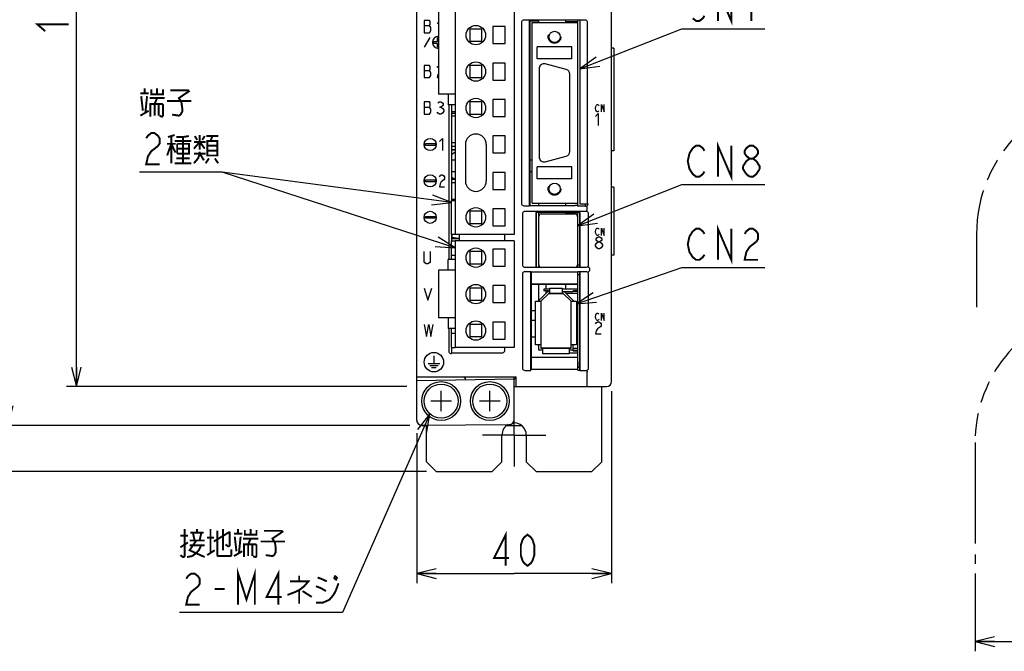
# Model space of a CAD drawing. Extents: x 70 to 816, y 33 to 540.
# Tile 4 of 22: x 338 to 541, y 226 to 355. Entities that reach past the tile are written whole.
import ezdxf

# ---------------------------------------------------------------- set-up
doc = ezdxf.new("R2010")
doc.units = 0
doc.header["$LTSCALE"] = 46.2
for name, pattern in [('CENTER', [0.6, 0.375, -0.075, 0.075, -0.075]), ('HIDDEN', [0.2, 0.1, -0.1]), ('PHANTOM', [0.8, 0.45, -0.05, 0.1, -0.05, 0.1, -0.05])]:
    doc.linetypes.add(name, pattern=pattern)
doc.layers.get('0').update_dxf_attribs({"linetype": 'CONTINUOUS'})
for name, color, linetype in [('ALL_AXIS', 7, 'CONTINUOUS'), ('ALL_CURVE', 7, 'CONTINUOUS'), ('ALL_DIM', 7, 'CONTINUOUS'), ('ALL_FEATURES', 7, 'CONTINUOUS'), ('ALL_NOTE', 7, 'CONTINUOUS'), ('DEFAULT_2', 8, 'HIDDEN')]:
    doc.layers.add(name, color=color, linetype=linetype)
doc.dimstyles.get("Standard").update_dxf_attribs({"dimtxt": 2.5, "dimasz": 2.5, "dimexe": 1.25, "dimexo": 0.625, "dimtad": 1, "dimcen": 2.5, "dimazin": 3, "dimtfac": 1, "dimtmove": 0, "dimatfit": 3})

# ---------------------------------------------------------------- blocks, each defined once
blk = doc.blocks.new('_OPEN')
at = {"color": 0, "linetype": 'BYBLOCK'}
for p, q in [((0, 0), (-1, 0.25)), ((-1, -0.25), (0, 0)), ((-1, 0), (0, 0))]:
    blk.add_line(p, q, dxfattribs=at)
blk = doc.blocks.new('*D3')
at = {"layer": 'ALL_DIM', "color": 2, "linetype": 'CONTINUOUS'}
for p, q in [((610, 270.32), (610, 225.5)), ((534.75, 241.5), (534.75, 225.5)), ((534.75, 227.5), (572.38, 227.5)), ((610, 227.5), (572.38, 227.5))]:
    blk.add_line(p, q, dxfattribs=at)
at = {"layer": 'ALL_DIM', "color": 2, "linetype": 'CONTINUOUS', "xscale": 4, "yscale": 4, "zscale": 4, "rotation": 180}
blk.add_blockref('_OPEN', (534.75, 227.5), dxfattribs=at)
at = {"layer": 'ALL_DIM', "color": 2, "linetype": 'CONTINUOUS', "xscale": 4, "yscale": 4, "zscale": 4}
blk.add_blockref('_OPEN', (610, 227.5), dxfattribs=at)
blk = doc.blocks.new('*D4')
at = {"layer": 'ALL_DIM', "color": 2, "linetype": 'CONTINUOUS'}
for p, q in [((460, 279), (460, 239.5)), ((420, 270.41), (420, 239.5)), ((420, 241.5), (440, 241.5)), ((460, 241.5), (440, 241.5))]:
    blk.add_line(p, q, dxfattribs=at)
at = {"layer": 'ALL_DIM', "color": 2, "linetype": 'CONTINUOUS', "xscale": 4, "yscale": 4, "zscale": 4, "rotation": 180}
blk.add_blockref('_OPEN', (420, 241.5), dxfattribs=at)
at = {"layer": 'ALL_DIM', "color": 2, "linetype": 'CONTINUOUS', "xscale": 4, "yscale": 4, "zscale": 4}
blk.add_blockref('_OPEN', (460, 241.5), dxfattribs=at)
blk = doc.blocks.new('*D5')
at = {"layer": 'ALL_DIM', "color": 2, "linetype": 'CONTINUOUS'}
for p, q in [((416.63, 440), (348, 440)), ((350, 440), (350, 360)), ((350, 280), (350, 360)), ((417.93, 280), (348, 280))]:
    blk.add_line(p, q, dxfattribs=at)
at = {"layer": 'ALL_DIM', "color": 2, "linetype": 'CONTINUOUS', "xscale": 4, "yscale": 4, "zscale": 4}
for p, rotation in [((350, 440), 90), ((350, 280), 270)]:
    blk.add_blockref('_OPEN', p, dxfattribs=dict(at, rotation=rotation))
blk = doc.blocks.new('*D6')
at = {"layer": 'ALL_DIM', "color": 2, "linetype": 'CONTINUOUS'}
for p, q in [((417.52, 440), (334, 440)), ((336, 440), (336, 356)), ((336, 272), (336, 356)), ((418.56, 272), (334, 272))]:
    blk.add_line(p, q, dxfattribs=at)
at = {"layer": 'ALL_DIM', "color": 2, "linetype": 'CONTINUOUS', "xscale": 4, "yscale": 4, "zscale": 4}
for p, rotation in [((336, 440), 90), ((336, 272), 270)]:
    blk.add_blockref('_OPEN', p, dxfattribs=dict(at, rotation=rotation))
blk = doc.blocks.new('*D10')
at = {"layer": 'ALL_DIM', "color": 2, "linetype": 'CONTINUOUS'}
for p, q in [((422, 457.5), (320, 457.5)), ((322, 457.5), (322, 360)), ((322, 262.5), (322, 360)), ((422, 262.5), (320, 262.5))]:
    blk.add_line(p, q, dxfattribs=at)
at = {"layer": 'ALL_DIM', "color": 2, "linetype": 'CONTINUOUS', "xscale": 4, "yscale": 4, "zscale": 4}
for p, rotation in [((322, 457.5), 90), ((322, 262.5), 270)]:
    blk.add_blockref('_OPEN', p, dxfattribs=dict(at, rotation=rotation))

msp = doc.modelspace()

# ---------------------------------------------------------------- linework, layer by layer
at = {"color": 7, "linetype": 'CONTINUOUS'}
for p, q in [((450.6, 354.9), (450.6, 355.36)), ((453.1, 355), (450.6, 355)), ((427.1, 336.228), (427.875, 336.228)), ((427.875, 330.12), (427.1, 330.12)), ((427.1, 329.48), (427.875, 329.48)), ((427.1, 328.7), (427.875, 328.7)), ((427.875, 322.62), (427.1, 322.62)), ((427.1, 321.98), (427.875, 321.98)), ((427.1, 318.5), (427.875, 318.5)), ((450.6, 317.24), (450.6, 317.7)), ((450.6, 315.5), (450.6, 315.8)), ((453.1, 315.75), (450.6, 315.75)), ((453.1, 303.276), (453.048, 303.276)), ((453.1, 302.859), (453.048, 302.859)), ((453.1, 302.4), (453.048, 302.4)), ((453.1, 302.224), (453.048, 302.224)), ((453.1, 302), (453.048, 302)), ((453.1, 301.8), (453.048, 301.8)), ((447.35, 300.05), (446.08, 300.05)), ((453.1, 300.05), (449.85, 300.05)), ((450.6, 300.05), (450.6, 301.05)), ((453.1, 299.65), (452.1, 299.65)), ((453.1, 299.55), (452.1, 299.55)), ((452.1, 287.45), (453.1, 287.45)), ((451.3, 286.95), (453.1, 286.95)), ((452.1, 287.35), (453.1, 287.35))]:
    msp.add_line(p, q, dxfattribs=at)
at = {"layer": 'ALL_AXIS', "color": 7, "linetype": 'CONTINUOUS'}
for p, q in [((427.875, 393.3), (427.875, 311.3)), ((440.025, 388.1), (440.025, 311.3)), ((424.425, 364.45), (424.425, 340.15)), ((453.1, 354.9), (453.1, 355.36)), ((435.625, 354.05), (435.625, 350.55)), ((438.125, 354.05), (435.625, 354.05)), ((438.125, 350.55), (438.125, 354.05)), ((435.625, 350.55), (438.125, 350.55)), ((435.625, 346.55), (435.625, 343.05)), ((438.125, 346.55), (435.625, 346.55)), ((438.125, 343.05), (438.125, 346.55)), ((450.709, 345.214), (446.409, 346.366)), ((445.15, 345.4), (445.15, 327.2)), ((451.45, 328.352), (451.45, 344.248)), ((435.625, 343.05), (438.125, 343.05)), ((427.875, 340.15), (424.425, 340.15)), ((438.125, 339.05), (435.625, 339.05)), ((435.625, 339.05), (435.625, 335.55)), ((438.125, 335.55), (438.125, 339.05)), ((427.1, 336.6), (427.1, 318.3)), ((427.1, 335.69), (427.875, 335.69)), ((435.625, 335.55), (438.125, 335.55)), ((438.125, 331.55), (435.625, 331.55)), ((435.625, 331.55), (435.625, 328.05)), ((438.125, 328.05), (438.125, 331.55)), ((427.875, 328.7), (427.1, 328.7)), ((435.625, 328.05), (438.125, 328.05)), ((446.409, 326.234), (450.709, 327.386)), ((438.125, 324.05), (435.625, 324.05)), ((435.625, 324.05), (435.625, 320.55)), ((438.125, 320.55), (438.125, 324.05)), ((435.625, 320.55), (438.125, 320.55)), ((427.875, 318.5), (427.1, 318.5)), ((438.125, 316.55), (435.625, 316.55)), ((435.625, 316.55), (435.625, 313.05)), ((438.125, 313.05), (438.125, 316.55)), ((453.1, 317.1), (453.1, 317.7)), ((453.1, 304.55), (453.1, 315.8)), ((454.7, 317.1), (454.7, 317.544)), ((445.05, 305), (445.05, 315)), ((445.55, 315.5), (452.55, 315.5)), ((453.05, 315), (453.05, 305)), ((453.1, 314.905), (453.05, 314.905)), ((435.625, 313.05), (438.125, 313.05)), ((427.1, 311.3), (427.1, 310)), ((440.025, 311.3), (427.875, 311.3)), ((440.025, 310), (427.875, 310)), ((427.875, 310), (427.875, 288)), ((440.025, 310), (440.025, 288)), ((433.375, 307.75), (430.875, 307.75)), ((430.875, 307.75), (430.875, 305.25)), ((433.375, 305.25), (433.375, 307.75)), ((438.125, 308.25), (435.625, 308.25)), ((435.625, 308.25), (435.625, 304.75)), ((438.125, 304.75), (438.125, 308.25)), ((427.875, 303.9), (424.425, 303.9)), ((424.425, 303.9), (424.425, 294.1)), ((430.875, 305.25), (433.375, 305.25)), ((435.625, 304.75), (438.125, 304.75)), ((452.55, 304.5), (445.55, 304.5)), ((453.1, 305.095), (453.05, 305.095)), ((453.1, 305.05), (453.5, 305.05)), ((453.1, 284), (453.1, 303.602)), ((453.1, 303.05), (453.5, 303.05)), ((438.125, 300.75), (435.625, 300.75)), ((435.625, 300.75), (435.625, 297.25)), ((438.125, 297.25), (438.125, 300.75)), ((435.625, 297.25), (438.125, 297.25)), ((427.875, 294.1), (424.425, 294.1)), ((444.4, 293.6), (443.5, 293.6)), ((438.125, 293.25), (435.625, 293.25)), ((435.625, 293.25), (435.625, 289.75)), ((438.125, 289.75), (438.125, 293.25)), ((435.625, 289.75), (438.125, 289.75)), ((427.1, 288), (427.1, 286.755)), ((440.025, 288), (427.875, 288)), ((453.1, 284), (453.5, 284))]:
    msp.add_line(p, q, dxfattribs=at)
at = {"layer": 'ALL_AXIS', "color": 7, "linetype": 'CENTER'}
for q in [(440, 276.5), (433.5, 270), (446.5, 270), (440, 263.5)]:
    msp.add_line((440, 270), q, dxfattribs=at)
at = {"layer": 'ALL_AXIS', "color": 7, "linetype": 'CONTINUOUS'}
for centre, radius in [((432.125, 352.3), 2), ((432.125, 344.8), 2), ((432.125, 337.3), 2), ((432.125, 314.8), 2), ((432.125, 306.5), 2), ((432.125, 299), 2), ((432.125, 291.5), 2), ((425, 277), 4), ((425, 277), 3.5), ((435, 277), 4), ((435, 277), 3.5)]:
    msp.add_circle(centre, radius, dxfattribs=at)
for centre, radius, start, end in [((446.15, 345.4), 1, 75, 180), ((450.45, 344.248), 1, 0, 75), ((450.45, 328.352), 1, 285, 360), ((446.15, 327.2), 1, 180, 285), ((445.55, 315), 0.5, 90, 180), ((452.55, 315), 0.5, 0, 90), ((445.55, 305), 0.5, 180, 270), ((452.55, 305), 0.5, 270, 360)]:
    msp.add_arc(centre, radius, start, end, dxfattribs=at)
at = {"layer": 'ALL_AXIS', "color": 3, "linetype": 'CONTINUOUS'}
for start, end in [(119.52894, 180), (0, 96.5927)]:
    msp.add_arc((440, 270), 2.5, start, end, dxfattribs=at)
at = {"layer": 'ALL_CURVE', "color": 4, "linetype": 'CONTINUOUS'}
for p, q in [((421.5, 355.3), (421.5, 352.8)), ((422.594, 355.3), (421.5, 355.3)), ((421.5, 354.258), (422.594, 354.258)), ((422.75, 355.092), (422.594, 355.3)), ((422.594, 354.258), (422.75, 354.467)), ((422.906, 353.842), (422.594, 354.258)), ((422.75, 354.467), (422.75, 355.092)), ((424.156, 354.675), (424.425, 354.944)), ((421.5, 352.8), (422.594, 352.8)), ((422.594, 352.8), (422.906, 353.217)), ((422.906, 353.217), (422.906, 353.842)), ((422.655, 351.8), (421.5, 349.8)), ((423.45, 350.6), (423.45, 351)), ((423.45, 351), (424.25, 351)), ((424.25, 350.6), (423.45, 350.6)), ((424.25, 351), (424.25, 351.8)), ((424.25, 351.8), (424.425, 351.8)), ((424.25, 349.8), (424.25, 350.6)), ((424.425, 349.8), (424.25, 349.8)), ((421.5, 346.05), (421.5, 343.55)), ((422.594, 346.05), (421.5, 346.05)), ((421.5, 345.008), (422.594, 345.008)), ((422.75, 345.842), (422.594, 346.05)), ((422.594, 345.008), (422.75, 345.217)), ((422.906, 344.592), (422.594, 345.008)), ((422.75, 345.217), (422.75, 345.842)), ((422.906, 343.967), (422.906, 344.592)), ((424.156, 345.633), (424.312, 345.842)), ((424.312, 344.175), (424.156, 343.55)), ((424.312, 345.842), (424.425, 345.917)), ((424.425, 344.325), (424.312, 344.175)), ((421.5, 343.55), (422.594, 343.55)), ((422.594, 343.55), (422.906, 343.967)), ((424.156, 343.55), (424.425, 343.55)), ((421.5, 338.55), (421.5, 336.05)), ((422.594, 338.55), (421.5, 338.55)), ((422.75, 338.342), (422.594, 338.55)), ((422.75, 337.717), (422.75, 338.342)), ((424.312, 338.342), (424.625, 338.55)), ((424.625, 338.55), (424.938, 338.55)), ((424.938, 338.55), (425.25, 338.342)), ((425.25, 338.342), (425.406, 338.133)), ((425.406, 338.133), (425.406, 337.925)), ((421.5, 337.508), (422.594, 337.508)), ((421.5, 336.05), (422.594, 336.05)), ((422.594, 337.508), (422.75, 337.717)), ((422.906, 337.092), (422.594, 337.508)), ((422.594, 336.05), (422.906, 336.467)), ((422.906, 336.467), (422.906, 337.092)), ((424.312, 336.258), (424.156, 336.467)), ((424.625, 336.05), (424.312, 336.258)), ((424.625, 337.508), (424.938, 337.508)), ((424.938, 336.05), (424.625, 336.05)), ((425.25, 337.717), (424.938, 337.508)), ((424.938, 337.508), (425.25, 337.3)), ((425.25, 336.258), (424.938, 336.05)), ((425.406, 337.925), (425.25, 337.717)), ((425.25, 337.3), (425.562, 336.883)), ((425.562, 336.675), (425.25, 336.258)), ((425.562, 336.883), (425.562, 336.675)), ((456.705, 337.25), (456.775, 337.625)), ((456.775, 336.875), (456.705, 337.25)), ((456.705, 335.575), (457.286, 336.2)), ((456.775, 337.625), (456.914, 337.875)), ((456.914, 336.625), (456.775, 336.875)), ((456.914, 337.875), (457.053, 338)), ((457.053, 336.5), (456.914, 336.625)), ((457.053, 338), (457.193, 338)), ((457.193, 336.5), (457.053, 336.5)), ((457.193, 338), (457.332, 337.875)), ((457.332, 336.625), (457.193, 336.5)), ((457.286, 336.2), (457.286, 333.7)), ((457.332, 337.875), (457.402, 337.75)), ((457.402, 336.75), (457.332, 336.625)), ((457.959, 338), (458.516, 336.5)), ((457.959, 336.5), (457.959, 338)), ((458.516, 336.5), (458.516, 338)), ((421.75, 329.6), (421.75, 330)), ((421.75, 330), (423.75, 330)), ((423.75, 330), (423.75, 329.6)), ((424.65, 330.425), (425.275, 331.05)), ((425.275, 331.05), (425.275, 328.55)), ((423.75, 329.6), (421.75, 329.6)), ((421.75, 322.5), (423.75, 322.5)), ((421.75, 322.1), (421.75, 322.5)), ((423.75, 322.1), (421.75, 322.1)), ((423.75, 322.5), (423.75, 322.1)), ((424.65, 323.133), (424.775, 323.342)), ((424.775, 323.342), (425.025, 323.55)), ((425.025, 322.092), (424.775, 321.675)), ((425.025, 323.55), (425.275, 323.55)), ((425.525, 322.508), (425.025, 322.092)), ((425.275, 323.55), (425.525, 323.342)), ((425.525, 323.342), (425.65, 323.133)), ((425.65, 322.717), (425.525, 322.508)), ((425.65, 323.133), (425.65, 322.717)), ((424.775, 321.675), (424.65, 321.05)), ((424.65, 321.05), (425.65, 321.05)), ((421.75, 315), (423.75, 315)), ((421.75, 314.6), (421.75, 315)), ((423.75, 314.6), (421.75, 314.6)), ((423.75, 315), (423.75, 314.6)), ((456.705, 311.85), (456.775, 312.225)), ((456.775, 311.475), (456.705, 311.85)), ((456.775, 312.225), (456.914, 312.475)), ((456.914, 312.475), (457.053, 312.6)), ((457.053, 312.6), (457.193, 312.6)), ((457.193, 312.6), (457.332, 312.475)), ((457.332, 312.475), (457.402, 312.35)), ((457.959, 312.6), (458.516, 311.1)), ((457.959, 311.1), (457.959, 312.6)), ((458.516, 311.1), (458.516, 312.6)), ((456.914, 311.225), (456.775, 311.475)), ((456.85, 310.383), (456.995, 310.592)), ((456.85, 310.175), (456.85, 310.383)), ((456.995, 309.967), (456.85, 310.175)), ((457.053, 311.1), (456.914, 311.225)), ((456.995, 310.592), (457.286, 310.8)), ((457.286, 309.758), (456.995, 309.967)), ((456.995, 309.55), (457.286, 309.758)), ((457.193, 311.1), (457.053, 311.1)), ((457.332, 311.225), (457.193, 311.1)), ((457.286, 310.8), (457.576, 310.8)), ((457.286, 309.758), (457.576, 309.758)), ((457.402, 311.35), (457.332, 311.225)), ((457.576, 310.8), (457.866, 310.592)), ((457.866, 309.967), (457.576, 309.758)), ((457.576, 309.758), (457.866, 309.55)), ((457.866, 310.592), (458.011, 310.383)), ((458.011, 310.175), (457.866, 309.967)), ((458.011, 310.383), (458.011, 310.175)), ((421.5, 305.667), (421.5, 307.75)), ((422.75, 307.75), (422.75, 305.667)), ((456.705, 309.133), (456.995, 309.55)), ((456.705, 308.925), (456.705, 309.133)), ((456.995, 308.508), (456.705, 308.925)), ((457.286, 308.3), (456.995, 308.508)), ((457.576, 308.3), (457.286, 308.3)), ((457.866, 308.508), (457.576, 308.3)), ((457.866, 309.55), (458.156, 309.133)), ((458.156, 308.925), (457.866, 308.508)), ((458.156, 309.133), (458.156, 308.925)), ((421.656, 305.458), (421.5, 305.667)), ((422.75, 305.667), (422.594, 305.458)), ((421.969, 305.25), (421.656, 305.458)), ((422.281, 305.25), (421.969, 305.25)), ((422.594, 305.458), (422.281, 305.25)), ((421.5, 300.25), (422.281, 297.75)), ((422.281, 297.75), (423.062, 300.25)), ((456.705, 294.35), (456.775, 294.725)), ((456.775, 293.975), (456.705, 294.35)), ((456.775, 294.725), (456.914, 294.975)), ((456.914, 293.725), (456.775, 293.975)), ((456.914, 294.975), (457.053, 295.1)), ((457.053, 293.6), (456.914, 293.725)), ((457.053, 295.1), (457.193, 295.1)), ((457.193, 293.6), (457.053, 293.6)), ((457.193, 295.1), (457.332, 294.975)), ((457.332, 293.725), (457.193, 293.6)), ((457.332, 294.975), (457.402, 294.85)), ((457.402, 293.85), (457.332, 293.725)), ((457.959, 295.1), (458.516, 293.6)), ((457.959, 293.6), (457.959, 295.1)), ((458.516, 293.6), (458.516, 295.1)), ((421.5, 292.75), (421.969, 290.25)), ((421.969, 290.25), (422.438, 292.75)), ((422.438, 292.75), (422.906, 290.25)), ((422.906, 290.25), (423.375, 292.75)), ((456.705, 292.883), (456.85, 293.092)), ((456.85, 293.092), (457.14, 293.3)), ((457.14, 291.842), (456.85, 291.425)), ((457.14, 293.3), (457.431, 293.3)), ((457.721, 292.258), (457.14, 291.842)), ((457.431, 293.3), (457.721, 293.092)), ((457.721, 293.092), (457.866, 292.883)), ((457.866, 292.467), (457.721, 292.258)), ((457.866, 292.883), (457.866, 292.467)), ((456.85, 291.425), (456.705, 290.8)), ((456.705, 290.8), (457.866, 290.8)), ((423.5, 286.3), (423.5, 284.7)), ((422.3, 284.7), (424.7, 284.7)), ((422.65, 284.3), (424.35, 284.3)), ((423, 283.9), (424, 283.9))]:
    msp.add_line(p, q, dxfattribs=at)
at = {"layer": 'ALL_CURVE', "color": 40, "linetype": 'CONTINUOUS'}
for p, q in [((445.5, 297.55), (447.1, 299.15)), ((445.5, 297.55), (445.5, 287.85)), ((447.1, 299.15), (450.1, 299.15)), ((450.1, 299.15), (451.7, 297.55)), ((451.7, 287.85), (451.7, 297.55)), ((451.7, 287.85), (445.5, 287.85)), ((425, 274.9), (425, 279.1)), ((435, 274.9), (435, 279.1)), ((427.1, 277), (422.9, 277)), ((437.1, 277), (432.9, 277))]:
    msp.add_line(p, q, dxfattribs=at)
at = {"layer": 'ALL_CURVE', "color": 4, "linetype": 'CONTINUOUS'}
for centre, radius in [((422.75, 329.8), 1.25), ((422.75, 322.3), 1.25), ((422.75, 314.8), 1.25), ((423.5, 285), 2)]:
    msp.add_circle(centre, radius, dxfattribs=at)
msp.add_arc((424.45, 350.8), 1.25, 91.146, 268.854, dxfattribs=at)
at = {"layer": 'ALL_DIM', "color": 2, "linetype": 'CONTINUOUS', "const_width": 0.4}
for points in [[(343.6, 353.12), (342, 354.496), (348.4, 354.496)], [(438.28, 243.1), (438.28, 249.5), (435.872, 244.7), (438.968, 244.7)], [(442.752, 243.1), (442.064, 243.633), (441.72, 244.167), (441.376, 245.233), (441.376, 247.367), (441.72, 248.433), (442.064, 248.967), (442.752, 249.5), (443.44, 248.967), (443.784, 248.433), (444.128, 247.367), (444.128, 245.233), (443.784, 244.167), (443.44, 243.633), (442.752, 243.1)]]:
    msp.add_lwpolyline(points, dxfattribs=at)
at = {"layer": 'ALL_FEATURES', "color": 7, "linetype": 'CONTINUOUS'}
for p, q in [((420, 273.009), (420, 439)), ((460, 281), (460, 439)), ((441.5, 354.9), (441.5, 317.7)), ((443.148, 355.4), (442, 355.4)), ((443.148, 317.2), (443.148, 355.4)), ((443.148, 355.4), (443.2, 355.36)), ((443.2, 355.36), (443.2, 317.24)), ((453.5, 355.36), (443.2, 355.36)), ((445.1, 355.15), (443.2, 355.15)), ((443.55, 355.15), (443.55, 355.36)), ((443.7, 317.7), (443.7, 354.9)), ((443.7, 354.9), (453.1, 354.9)), ((445.1, 354.9), (445.1, 355.15)), ((453.1, 317.7), (453.1, 354.9)), ((453.5, 355.36), (453.552, 355.4)), ((453.5, 355.36), (453.5, 317.561)), ((454.6, 355.4), (453.552, 355.4)), ((453.552, 317.544), (453.552, 355.4)), ((455.1, 317.544), (455.1, 354.9)), ((430.875, 353.55), (430.875, 351.05)), ((433.375, 353.55), (430.875, 353.55)), ((433.375, 351.05), (433.375, 353.55)), ((430.875, 351.05), (433.375, 351.05)), ((451.85, 349.9), (444.75, 349.9)), ((444.75, 347.4), (444.75, 349.9)), ((451.85, 347.4), (451.85, 349.9)), ((460.5, 349.6), (460, 349.6)), ((460.5, 349.6), (460.5, 328.5)), ((451.85, 347.4), (444.75, 347.4)), ((430.875, 346.05), (430.875, 343.55)), ((433.375, 346.05), (430.875, 346.05)), ((433.375, 343.55), (433.375, 346.05)), ((430.875, 343.55), (433.375, 343.55)), ((426.435, 340.15), (426.435, 337.95)), ((430.875, 338.55), (430.875, 336.05)), ((433.375, 338.55), (430.875, 338.55)), ((433.375, 336.05), (433.375, 338.55)), ((427.875, 337.95), (426.435, 337.95)), ((426.57, 337.95), (426.57, 306.1)), ((427.1, 337.95), (427.1, 336.6)), ((427.1, 336.6), (427.875, 336.6)), ((430.875, 336.05), (433.375, 336.05)), ((427.875, 328.193), (427.1, 327.65)), ((429.975, 329.8), (429.975, 322.3)), ((434.275, 329.8), (434.275, 322.3)), ((460.5, 328.5), (460, 328.5)), ((427.1, 326.65), (427.875, 326.65)), ((443.2, 326.65), (443.7, 326.65)), ((427.875, 324.15), (427.1, 324.15)), ((443.7, 324.15), (443.2, 324.15)), ((451.85, 325.2), (444.75, 325.2)), ((444.75, 322.7), (444.75, 325.2)), ((451.85, 322.7), (451.85, 325.2)), ((427.1, 323.15), (427.857, 322.62)), ((451.85, 322.7), (444.75, 322.7)), ((460.5, 321), (460, 321)), ((460.5, 321), (460.5, 307)), ((427.1, 318.3), (427.875, 318.3)), ((427.1, 311.3), (427.1, 318.3)), ((433.375, 316.05), (430.875, 316.05)), ((430.875, 316.05), (430.875, 313.55)), ((433.375, 313.55), (433.375, 316.05)), ((442, 317.2), (443.148, 317.2)), ((454.804, 316), (442.196, 316)), ((443.148, 317.2), (443.2, 317.24)), ((443.2, 317.24), (452.539, 317.24)), ((443.7, 317.7), (453.1, 317.7)), ((453.517, 315.817), (444.483, 315.817)), ((444.483, 315.817), (444.5, 315.8)), ((444.483, 315.817), (444.483, 304.533)), ((453.5, 315.8), (444.5, 315.8)), ((444.5, 315.8), (444.5, 304.55)), ((445.1, 317.24), (445.1, 317.7)), ((445.1, 315.187), (445.1, 315.8)), ((453.048, 317.22), (452.539, 317.24)), ((453.048, 317.22), (453.1, 317.1)), ((454.7, 317.1), (453.1, 317.1)), ((453.5, 317.561), (453.552, 317.544)), ((453.517, 315.817), (453.5, 315.8)), ((453.5, 304.55), (453.5, 315.8)), ((453.517, 315.817), (453.517, 304.533)), ((455.1, 317.544), (453.552, 317.544)), ((455, 316.466), (455, 316.717)), ((455.1, 317.544), (455.2, 317.5)), ((455.2, 317.5), (455.2, 317.6)), ((441.7, 315.504), (441.7, 305.031)), ((453.1, 313.735), (453.05, 313.735)), ((455.3, 305.031), (455.3, 315.504)), ((430.875, 313.55), (433.375, 313.55)), ((453.1, 312.855), (453.05, 312.855)), ((427.875, 311.3), (427.1, 311.3)), ((427.1, 310.42), (428.7, 310.42)), ((427.1, 310), (427.875, 310)), ((427.1, 306.1), (427.1, 310)), ((427.25, 310.631), (427.25, 311.3)), ((428.583, 310.42), (427.25, 310.631)), ((428.7, 311.3), (428.7, 310)), ((438.082, 310), (438.082, 311.3)), ((453.1, 310.32), (453.05, 310.32)), ((453.1, 309.68), (453.05, 309.68)), ((427.875, 306.1), (426.435, 306.1)), ((426.435, 303.9), (426.435, 306.1)), ((427.1, 307), (427.875, 307)), ((453.1, 307.145), (453.05, 307.145)), ((453.1, 306.265), (453.05, 306.265)), ((460.5, 307), (460, 307)), ((442.203, 304.533), (444.483, 304.533)), ((442.203, 303.637), (443.413, 303.637)), ((443.413, 303.637), (443.483, 303.567)), ((443.413, 283.3), (443.413, 303.637)), ((444.483, 304.533), (444.5, 304.55)), ((444.5, 304.55), (445.363, 304.55)), ((445.1, 304.55), (445.1, 304.813)), ((452.737, 304.55), (453.5, 304.55)), ((453.483, 303.602), (453.517, 303.637)), ((453.517, 304.533), (453.5, 304.55)), ((453.5, 303.62), (453.5, 283.367)), ((453.517, 304.533), (454.797, 304.533)), ((453.517, 303.637), (454.797, 303.637)), ((453.517, 283.3), (453.517, 303.637)), ((455.475, 304.337), (455.475, 303.833)), ((441.7, 303.138), (441.7, 283.797)), ((443.483, 303.567), (453.048, 303.567)), ((443.483, 303.567), (443.483, 301.067)), ((453.048, 303.567), (453.083, 303.602)), ((453.048, 303.567), (453.048, 301.067)), ((453.483, 303.602), (453.083, 303.602)), ((455.3, 283.797), (455.3, 303.138)), ((433.375, 300.25), (430.875, 300.25)), ((430.875, 300.25), (430.875, 297.75)), ((433.375, 297.75), (433.375, 300.25)), ((443.483, 301.067), (453.048, 301.067)), ((443.483, 301.067), (443.5, 301.05)), ((453.03, 301.05), (443.5, 301.05)), ((443.5, 301.05), (443.5, 286.05)), ((445.1, 297.55), (445.1, 301.05)), ((446.08, 300.05), (446.08, 299.65)), ((447.08, 299.65), (446.08, 299.65)), ((446.6, 300.05), (446.6, 301.05)), ((446.6, 299.216), (446.6, 299.65)), ((447.08, 299.65), (447.08, 299.55)), ((447.35, 300.25), (449.85, 300.25)), ((447.35, 299.15), (447.35, 300.25)), ((449.85, 300.25), (449.85, 299.15)), ((452.1, 299.55), (452.1, 299.65)), ((453.03, 301.05), (453.048, 301.067)), ((430.875, 297.75), (433.375, 297.75)), ((444.4, 297.55), (445.5, 297.55)), ((444.4, 288.55), (444.4, 297.55)), ((445.1, 297.716), (446.934, 299.55)), ((447.1, 299.15), (445.5, 297.55)), ((445.5, 297.55), (445.5, 287.85)), ((446.934, 299.55), (447.35, 299.55)), ((450.1, 299.15), (447.1, 299.15)), ((449.85, 299.55), (452.1, 299.55)), ((451.7, 297.55), (450.1, 299.15)), ((450.266, 299.55), (452.1, 297.716)), ((453.1, 299.15), (450.666, 299.15)), ((451.7, 297.55), (452.8, 297.55)), ((451.7, 287.85), (451.7, 297.55)), ((452.1, 297.716), (452.1, 297.55)), ((452.8, 297.55), (452.8, 288.55)), ((443.5, 295.65), (444.4, 295.65)), ((426.435, 294.1), (426.435, 291.9)), ((427.875, 291.9), (426.435, 291.9)), ((426.57, 291.9), (426.57, 287.254)), ((427.1, 288), (427.1, 291.9)), ((433.375, 292.75), (430.875, 292.75)), ((430.875, 292.75), (430.875, 290.25)), ((433.375, 290.25), (433.375, 292.75)), ((427.1, 291), (427.875, 291)), ((430.875, 290.25), (433.375, 290.25)), ((443.5, 290.23), (444.4, 290.215)), ((427.1, 288), (427.875, 288)), ((438.082, 287.418), (438.082, 288)), ((445.5, 288.55), (444.4, 288.55)), ((445.1, 287.45), (445.1, 288.55)), ((445.9, 287.45), (445.1, 287.45)), ((445.5, 287.85), (451.7, 287.85)), ((445.9, 286.75), (445.9, 287.85)), ((451.3, 287.85), (451.3, 286.75)), ((452.1, 287.45), (451.3, 287.45)), ((452.8, 288.55), (451.7, 288.55)), ((452.1, 287.35), (452.1, 288.55)), ((452.1, 287.85), (453.1, 287.85)), ((427.07, 286.755), (427.1, 286.755)), ((427.179, 286.918), (427.1, 286.755)), ((427.179, 286.918), (437.582, 286.918)), ((443.483, 286.033), (443.5, 286.05)), ((443.483, 286.033), (453.048, 286.033)), ((443.483, 286.033), (443.483, 283.567)), ((443.5, 286.05), (453.03, 286.05)), ((451.3, 286.75), (445.9, 286.75)), ((453.03, 286.05), (453.048, 286.033)), ((453.048, 286.033), (453.048, 283.567)), ((443.413, 283.3), (443.483, 283.567)), ((443.483, 283.567), (453.048, 283.567)), ((453.1, 283.367), (453.048, 283.567)), ((420, 282), (440.388, 282)), ((420, 281.251), (440, 281.6)), ((430, 281.605), (429.611, 282)), ((430, 281.425), (430, 282)), ((440, 273.166), (440, 282)), ((440.388, 281.843), (440, 281.448)), ((440.388, 280), (440.388, 282)), ((442.2, 283.3), (443.413, 283.3)), ((453.1, 283.367), (453.5, 283.367)), ((453.5, 283.367), (453.517, 283.3)), ((453.517, 283.3), (454.8, 283.3)), ((455, 280), (455, 282.919)), ((440, 280), (459, 280)), ((421, 272), (422, 272)), ((421.009, 272.009), (439.009, 272.166)), ((438.514, 272), (441.486, 272)), ((438.721, 272), (438.725, 272.133))]:
    msp.add_line(p, q, dxfattribs=at)
at = {"layer": 'ALL_FEATURES', "color": 1, "linetype": 'CONTINUOUS'}
for p, q in [((427.1, 336.6), (427.1, 318.3)), ((427.1, 311.3), (427.1, 310)), ((427.1, 288), (427.1, 286.755)), ((453.1, 285), (453.1, 284))]:
    msp.add_line(p, q, dxfattribs=at)
at = {"layer": 'ALL_FEATURES', "color": 8, "linetype": 'PHANTOM'}
for p, q in [((535.045, 311.3), (535.045, 296.3)), ((534.75, 268.5), (534.75, 243.5))]:
    msp.add_line(p, q, dxfattribs=at)
at = {"layer": 'ALL_FEATURES', "color": 3, "linetype": 'CONTINUOUS'}
for p, q in [((458, 264.5), (458, 280)), ((422, 264.5), (422, 272.017)), ((437.5, 264.5), (437.5, 270)), ((442.5, 270), (442.5, 264.5)), ((422, 264.5), (424, 262.5)), ((435.5, 262.5), (437.5, 264.5)), ((442.5, 264.5), (444.5, 262.5)), ((456, 262.5), (458, 264.5)), ((424, 262.5), (435.5, 262.5)), ((444.5, 262.5), (456, 262.5))]:
    msp.add_line(p, q, dxfattribs=at)
at = {"layer": 'ALL_FEATURES', "color": 7, "linetype": 'CONTINUOUS'}
for points in [[(442, 355.4), (441.845, 355.376), (441.706, 355.305), (441.595, 355.194), (441.524, 355.055), (441.5, 354.9)], [(455.1, 354.9), (455.076, 355.055), (455.005, 355.194), (454.894, 355.305), (454.755, 355.376), (454.6, 355.4)], [(441.5, 317.7), (441.524, 317.545), (441.595, 317.406), (441.706, 317.295), (441.845, 317.224), (442, 317.2)], [(442.196, 316), (442.041, 315.976), (441.903, 315.906), (441.794, 315.797), (441.724, 315.659), (441.7, 315.504)], [(454.7, 317.1), (454.837, 317.119), (454.962, 317.174), (455.068, 317.261), (455.146, 317.373), (455.195, 317.5)], [(455.3, 315.504), (455.276, 315.659), (455.206, 315.797), (455.097, 315.906), (454.959, 315.976), (454.804, 316)], [(454.885, 317.021), (454.91, 316.999), (454.94, 316.94), (454.971, 316.849), (454.998, 316.739)], [(454.942, 316.165), (454.952, 316.176), (454.961, 316.194), (454.97, 316.219)], [(454.97, 316.219), (454.984, 316.287), (454.995, 316.372), (455, 316.466)], [(455, 316.717), (455, 316.725), (454.999, 316.732), (454.998, 316.739)], [(441.7, 305.031), (441.724, 304.878), (441.795, 304.739), (441.906, 304.629), (442.047, 304.557), (442.203, 304.533)], [(442.203, 303.637), (442.047, 303.613), (441.906, 303.541), (441.795, 303.431), (441.724, 303.292), (441.7, 303.138)], [(454.797, 304.533), (454.953, 304.557), (455.094, 304.629), (455.205, 304.739), (455.276, 304.878), (455.3, 305.031)], [(455.3, 303.138), (455.276, 303.292), (455.205, 303.431), (455.094, 303.541), (454.953, 303.613), (454.797, 303.637)], [(455.238, 304.615), (455.269, 304.601), (455.32, 304.557), (455.385, 304.489), (455.454, 304.405)], [(455.454, 303.765), (455.385, 303.681), (455.32, 303.612), (455.269, 303.569), (455.238, 303.555)], [(455.475, 304.337), (455.472, 304.362), (455.465, 304.385), (455.454, 304.405)], [(455.454, 303.765), (455.465, 303.785), (455.472, 303.808), (455.475, 303.833)], [(426.57, 287.254), (426.594, 287.1), (426.665, 286.96), (426.776, 286.85), (426.915, 286.779), (427.07, 286.755)], [(437.582, 286.918), (437.691, 286.93), (437.796, 286.966), (437.892, 287.026), (437.973, 287.105), (438.033, 287.201), (438.07, 287.308), (438.082, 287.418)], [(441.7, 283.797), (441.724, 283.643), (441.795, 283.505), (441.905, 283.395), (442.044, 283.325), (442.2, 283.3)], [(454.8, 283.3), (454.956, 283.325), (455.095, 283.395), (455.205, 283.505), (455.276, 283.643), (455.3, 283.797)], [(454.942, 283.219), (454.963, 283.191), (454.982, 283.125), (454.995, 283.03), (455, 282.918)]]:
    msp.add_lwpolyline(points, dxfattribs=at)
at = {"layer": 'ALL_FEATURES', "color": 1, "linetype": 'CONTINUOUS', "const_width": 0.084}
for points in [[(453.1, 354.9), (453.1, 355.36)], [(453.1, 317.1), (453.1, 317.7)], [(453.1, 304.55), (453.1, 315.8)], [(453.1, 285), (453.1, 303.602)]]:
    msp.add_lwpolyline(points, dxfattribs=at)
at = {"layer": 'ALL_FEATURES', "color": 7, "linetype": 'CONTINUOUS'}
for centre in [(448.3, 351.93), (448.3, 320.67)]:
    msp.add_circle(centre, 1.154, dxfattribs=at)
at = {"layer": 'ALL_FEATURES', "color": 8, "linetype": 'PHANTOM'}
for centre, radius, start in [((564.395, 311.3), 29.35, 90), ((563, 268.5), 28.25, 106.92808)]:
    msp.add_arc(centre, radius, start, 180, dxfattribs=at)
at = {"layer": 'ALL_FEATURES', "color": 7, "linetype": 'CONTINUOUS'}
for centre, radius, start, end in [((432.125, 329.8), 2.15, 0, 180), ((432.125, 322.3), 2.15, 180, 360), ((459, 281), 1, 270, 360), ((421, 273.009), 1, 180, 270.5), ((421, 273), 1, 180, 270), ((439, 273.166), 1, 270.5, 360)]:
    msp.add_arc(centre, radius, start, end, dxfattribs=at)
at = {"layer": 'ALL_NOTE', "color": 2, "linetype": 'CONTINUOUS'}
for p, q in [((453.5, 345.34), (474.5, 353.621)), ((474.5, 353.621), (475, 353.621)), ((475, 353.621), (491.512, 353.621)), ((379.5, 324.133), (362.988, 324.133)), ((379.5, 324.133), (362.988, 324.133)), ((380, 324.133), (379.5, 324.133)), ((380, 324.133), (379.5, 324.133)), ((427.875, 308.531), (380, 324.133)), ((427.1, 317.868), (380, 324.133)), ((453.05, 313.032), (474.5, 321.566)), ((474.5, 321.566), (475, 321.566)), ((475, 321.566), (491.512, 321.566)), ((452.8, 297.01), (474.5, 304.463)), ((474.5, 304.463), (475, 304.463)), ((475, 304.463), (491.512, 304.463)), ((422.67, 274.388), (404.739, 233.5)), ((404.239, 233.5), (371.215, 233.5)), ((404.739, 233.5), (404.239, 233.5))]:
    msp.add_line(p, q, dxfattribs=at)
at = {"layer": 'ALL_NOTE', "color": 2, "linetype": 'CONTINUOUS', "const_width": 0.4}
for points in [[(481.88, 355.221), (481.88, 361.621), (484.632, 355.221), (484.632, 361.621)], [(487.384, 360.021), (488.76, 361.621), (488.76, 355.221)], [(479.128, 356.287), (478.784, 355.754), (478.096, 355.221), (477.408, 355.221), (476.72, 355.754)], [(363.16, 340.333), (364.88, 340.333)], [(364.02, 340.333), (364.02, 341.333)], [(365.396, 341.133), (365.396, 340.133), (367.804, 340.133), (367.804, 341.133)], [(366.6, 341.333), (366.6, 340.133)], [(369.352, 340.933), (372.964, 340.933), (373.136, 340.733), (371.072, 339.333), (371.588, 338.533), (371.76, 337.333), (371.76, 336.533), (371.416, 335.933), (371.072, 335.733), (369.696, 335.933)], [(363.332, 339.733), (363.676, 336.733)], [(364.192, 336.333), (364.536, 339.733)], [(365.052, 339.333), (368.148, 339.333)], [(365.224, 335.533), (365.224, 338.133), (367.632, 338.133), (367.804, 337.933), (367.804, 335.733), (367.632, 335.533), (367.46, 335.533), (367.116, 335.733)], [(366.084, 338.133), (366.6, 339.333)], [(366.084, 338.133), (366.084, 335.733)], [(366.944, 338.133), (366.944, 335.733)], [(368.664, 338.733), (373.652, 338.733)], [(363.16, 335.733), (364.88, 336.733)], [(364.364, 331.067), (364.708, 331.6), (365.396, 332.133), (366.084, 332.133), (366.772, 331.6), (367.116, 331.067), (367.116, 330), (366.772, 329.467)], [(368.664, 327.533), (369.524, 329.933), (370.384, 328.133)], [(368.664, 329.933), (370.384, 329.933)], [(368.836, 331.333), (370.212, 331.733)], [(369.524, 331.533), (369.524, 325.933)], [(370.212, 330.533), (373.652, 330.533)], [(370.556, 331.333), (371.932, 331.333), (373.136, 331.533)], [(370.728, 329.933), (370.728, 327.933)], [(370.728, 327.933), (373.136, 327.933), (373.136, 329.933), (370.728, 329.933)], [(371.932, 331.333), (371.932, 325.933)], [(374.168, 328.933), (375.372, 330.333), (376.404, 328.933)], [(374.168, 330.333), (376.576, 330.333)], [(374.856, 330.733), (374.34, 331.533)], [(375.372, 331.733), (375.372, 328.733)], [(375.888, 330.733), (376.404, 331.533)], [(376.748, 331.533), (379.156, 331.533)], [(378.984, 330.533), (376.92, 330.533), (376.92, 327.533), (378.984, 327.533), (378.984, 330.533)], [(377.952, 331.533), (377.608, 330.533)], [(481.88, 323.166), (481.88, 329.566), (484.632, 323.166), (484.632, 329.566)], [(366.772, 329.467), (365.396, 328.4), (364.708, 327.333), (364.364, 325.733), (367.116, 325.733)], [(370.728, 328.933), (373.136, 328.933)], [(375.372, 328.333), (375.372, 327.933), (375.028, 326.933), (374.168, 325.933)], [(374.168, 327.933), (376.576, 327.933)], [(375.372, 327.933), (376.232, 326.533)], [(376.92, 329.533), (378.984, 329.533)], [(378.984, 328.533), (376.92, 328.533)], [(479.128, 324.232), (478.784, 323.699), (478.096, 323.166), (477.408, 323.166), (476.72, 323.699), (476.376, 324.232), (476.032, 324.766), (475.688, 326.366), (476.032, 327.966)], [(476.032, 327.966), (476.72, 329.032), (477.408, 329.566), (478.096, 329.566), (478.784, 329.032), (479.128, 328.499)], [(488.416, 326.899), (487.728, 327.432), (487.384, 327.966), (487.384, 328.499), (487.728, 329.032), (488.416, 329.566), (489.104, 329.566), (489.792, 329.032), (490.136, 328.499), (490.136, 327.966), (489.792, 327.432), (489.104, 326.899)], [(370.212, 325.933), (373.652, 325.933)], [(370.556, 326.933), (373.308, 326.933)], [(377.264, 326.933), (376.576, 325.933)], [(378.468, 326.933), (379.156, 325.933)], [(487.04, 325.299), (487.728, 326.366), (488.416, 326.899), (489.104, 326.899), (489.792, 326.366)], [(489.792, 326.366), (490.48, 325.299), (490.48, 324.766)], [(487.728, 323.699), (487.04, 324.766), (487.04, 325.299)], [(488.416, 323.166), (487.728, 323.699)], [(490.48, 324.766), (489.792, 323.699), (489.104, 323.166), (488.416, 323.166)], [(476.032, 310.863), (476.72, 311.93), (477.408, 312.463), (478.096, 312.463), (478.784, 311.93), (479.128, 311.396)], [(481.88, 306.063), (481.88, 312.463), (484.632, 306.063), (484.632, 312.463)], [(487.384, 311.396), (487.728, 311.93), (488.416, 312.463), (489.104, 312.463), (489.792, 311.93), (490.136, 311.396), (490.136, 310.33), (489.792, 309.796)], [(479.128, 307.13), (478.784, 306.596), (478.096, 306.063), (477.408, 306.063), (476.72, 306.596), (476.376, 307.13), (476.032, 307.663), (475.688, 309.263), (476.032, 310.863)], [(489.792, 309.796), (488.416, 308.73), (487.728, 307.663), (487.384, 306.063), (490.136, 306.063)], [(372.247, 250.7), (372.247, 245.1), (372.075, 244.9), (371.903, 244.9), (371.387, 245.3)], [(371.387, 249.3), (372.935, 249.3)], [(373.451, 249.9), (376.203, 249.9)], [(374.311, 248.3), (373.967, 249.9)], [(374.827, 249.9), (374.827, 250.7)], [(375.687, 249.9), (375.343, 248.3)], [(376.891, 248.9), (378.267, 248.9)], [(377.579, 250.7), (377.579, 245.7)], [(378.267, 248.1), (381.535, 250.1)], [(378.955, 250.3), (378.955, 245.3), (379.127, 245.1), (381.707, 245.1), (381.879, 245.3), (381.879, 246.5)], [(380.159, 250.7), (380.159, 246.3)], [(381.535, 250.1), (381.535, 247.3), (381.363, 247.1), (381.191, 247.1), (380.675, 247.5)], [(382.395, 249.7), (384.115, 249.7)], [(382.567, 249.1), (382.911, 246.1)], [(383.255, 249.7), (383.255, 250.7)], [(383.427, 245.7), (383.771, 249.1)], [(384.631, 250.5), (384.631, 249.5), (387.039, 249.5), (387.039, 250.5)], [(385.835, 250.7), (385.835, 249.5)], [(388.587, 250.3), (392.199, 250.3), (392.371, 250.1), (390.307, 248.7), (390.823, 247.9), (390.995, 246.7), (390.995, 245.9), (390.651, 245.3), (390.307, 245.1), (388.931, 245.3)], [(371.387, 246.9), (372.935, 247.9)], [(372.763, 244.9), (373.795, 245.1), (374.655, 245.7), (375.171, 246.3), (375.687, 247.3)], [(374.655, 248.3), (373.279, 246.3), (376.375, 244.9)], [(373.279, 248.3), (376.375, 248.3)], [(373.279, 247.3), (376.375, 247.3)], [(384.287, 248.7), (387.383, 248.7)], [(384.459, 244.9), (384.459, 247.5), (386.867, 247.5), (387.039, 247.3), (387.039, 245.1), (386.867, 244.9), (386.695, 244.9), (386.351, 245.1)], [(385.319, 247.5), (385.835, 248.7)], [(385.319, 247.5), (385.319, 245.1)], [(386.179, 247.5), (386.179, 245.1)], [(387.899, 248.1), (392.887, 248.1)], [(376.891, 245.3), (378.439, 246.3)], [(382.395, 245.1), (384.115, 246.1)], [(372.591, 240.433), (372.935, 240.967), (373.623, 241.5), (374.311, 241.5), (374.999, 240.967), (375.343, 240.433), (375.343, 239.367), (374.999, 238.833)], [(383.255, 235.1), (383.255, 241.5), (384.975, 236.167), (386.695, 241.5), (386.695, 235.1)], [(391.511, 235.1), (391.511, 241.5), (389.103, 236.7), (392.199, 236.7)], [(395.811, 241.1), (395.811, 239.9)], [(399.595, 240.7), (400.627, 240.3), (401.487, 239.9)], [(402.863, 240.7), (403.551, 240.1)], [(403.035, 241.1), (403.723, 240.5)], [(374.999, 238.833), (373.623, 237.767), (372.935, 236.7), (372.591, 235.1), (375.343, 235.1)], [(393.919, 239.9), (397.703, 239.9), (396.843, 238.9), (395.811, 238.1), (394.951, 237.7), (393.403, 237.1)], [(399.251, 235.5), (400.627, 235.5), (402.003, 236.1), (402.863, 237.1), (403.379, 238.1), (403.895, 239.5)], [(399.251, 238.9), (400.283, 238.5), (401.315, 237.9)], [(378.439, 238.3), (380.503, 238.3)], [(395.811, 238.1), (395.811, 235.3)], [(396.499, 237.9), (398.391, 236.7)]]:
    msp.add_lwpolyline(points, dxfattribs=at)
at = {"layer": 'ALL_NOTE', "color": 2, "linetype": 'CONTINUOUS'}
for points in [[(456.854, 347.738), (453.5, 345.34), (457.588, 345.877)], [(423.003, 317.404), (427.1, 317.868), (423.267, 319.387)], [(456.397, 315.44), (453.05, 313.032), (457.136, 313.582)], [(423.762, 308.819), (427.875, 308.531), (424.382, 310.721)], [(456.258, 299.255), (452.8, 297.01), (456.908, 297.363)], [(421.979, 270.323), (422.67, 274.388), (420.148, 271.127)]]:
    msp.add_lwpolyline(points, dxfattribs=at)
at = {"layer": 'DEFAULT_2', "color": 8, "linetype": 'HIDDEN'}
for centre in [(448.3, 351.93), (448.3, 320.67)]:
    msp.add_circle(centre, 1.3, dxfattribs=at)

# ---------------------------------------------------------------- dimensions: what is measured, and where the dimension line sits
at = {"layer": 'ALL_DIM', "color": 2, "linetype": 'CONTINUOUS'}
for base, p1, p2, angle, picture, middle in [((322, 262.5), (422, 457.5), (422, 262.5), 270, '*D10', (320.4, 351.744)), ((336, 272), (417.522, 440), (418.562, 272), 270, '*D6', (334.4, 347.744)), ((350, 440), (417.926, 280), (416.631, 440), 90, '*D5', (348.4, 351.744))]:
    dim = msp.add_linear_dim(base=base, p1=p1, p2=p2, angle=angle, dimstyle='Standard', dxfattribs=at)
    dim.commit()
    dim.dimension.update_dxf_attribs({"geometry": picture, "text_midpoint": middle, "dimtype": 128})
for base, p1, p2, picture, middle in [((460, 241.5), (420, 270.41), (460, 279), '*D4', (434.496, 243.1)), ((610, 227.5), (534.75, 241.5), (610, 270.316), '*D3', (561.367, 229.1))]:
    dim = msp.add_linear_dim(base=base, p1=p1, p2=p2, dimstyle='Standard', dxfattribs=at)
    dim.commit()
    dim.dimension.update_dxf_attribs({"geometry": picture, "text_midpoint": middle, "dimtype": 128})

doc.saveas('drawing.dxf')
